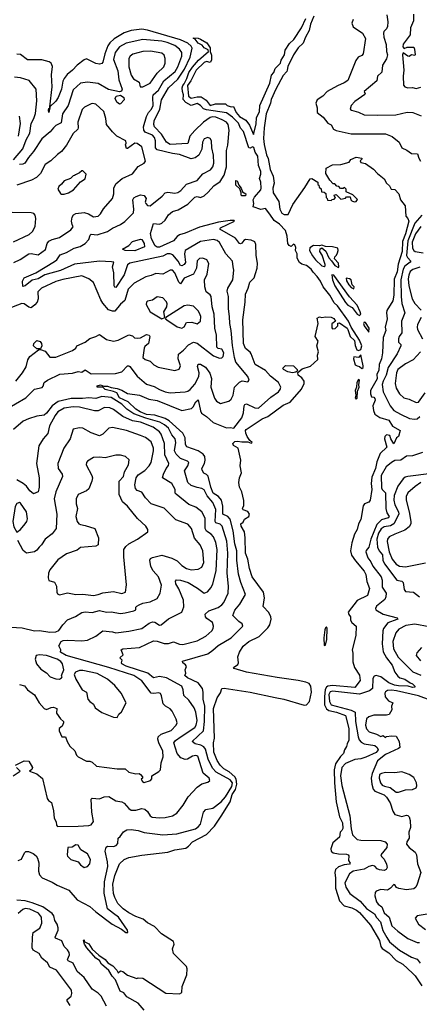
# Model space of a CAD drawing. Extents: x 1552033 to 1694788, y 811965 to 917215.
# Tile 122 of 256: x 1593978 to 1597373, y 845885 to 854244. Entities that reach past the tile are written whole.
import ezdxf

# ---------------------------------------------------------------- set-up
doc = ezdxf.new("R2010")
doc.units = 0

msp = doc.modelspace()

# ---------------------------------------------------------------- linework, layer by layer
at = {"layer": '0CON20XD'}
for points in [[(1597322.6, 854292.6), (1597323.3, 854235), (1597296.9, 854175), (1597296, 854115), (1597235, 854036.7), (1597233.8, 854015), (1597245, 854000), (1597269.3, 854010.7), (1597325, 854010), (1597332, 853995), (1597337.5, 853945), (1597335, 853940), (1597305, 853946.2), (1597285, 853932.5), (1597275, 853933.3), (1597235, 853962.5), (1597230, 853945), (1597241.4, 853815), (1597234.4, 853765), (1597237.6, 853687.6), (1597250.6, 853675), (1597275, 853665.9), (1597315, 853667.7), (1597345, 853660), (1597385, 853670)], [(1595034.9, 845834.9), (1594985, 845893.5), (1594888, 845948), (1594863, 845983), (1594832, 845995), (1594792.4, 846092.4), (1594763.1, 846123.1), (1594735, 846172.5), (1594674, 846224), (1594655.2, 846255.2), (1594625, 846275.5), (1594549.6, 846365), (1594529.4, 846395), (1594521.2, 846425), (1594525, 846432.5), (1594527, 846417), (1594565, 846397.8), (1594593.6, 846353.6), (1594650.7, 846300.7), (1594704.4, 846265), (1594725.6, 846235.6), (1594770, 846210), (1594803.9, 846173.9), (1594815, 846152.5), (1594835, 846170), (1594855, 846162.5), (1594893, 846133), (1594973, 846103), (1594985, 846110), (1595025, 846107.5), (1595218.6, 845978.6), (1595335.8, 845974.2), (1595353.9, 845986.1), (1595359.2, 846035), (1595397.5, 846135), (1595400.8, 846185), (1595396.3, 846206.3), (1595284.4, 846315), (1595276.2, 846355), (1595291.4, 846395), (1595285, 846416.9), (1595183.2, 846483.2), (1595123.3, 846545), (1595065, 846575.5), (1595027.1, 846607.1), (1594965, 846628.7), (1594905, 846660.3), (1594857.9, 846695), (1594811.8, 846741.8), (1594785, 846791.1), (1594774.3, 846825), (1594768.8, 846905), (1594785, 846977.1), (1594825, 847077.1), (1594865, 847113.3), (1594905, 847130.7), (1595015, 847151.9), (1595235, 847176), (1595295, 847195.2), (1595388.8, 847211.2), (1595412.9, 847227.1), (1595445.5, 847265), (1595565, 847326.5), (1595632.3, 847397.7), (1595688.7, 847481.3), (1595766.6, 847603.4), (1595781.6, 847665), (1595811.4, 847708.6), (1595822.8, 847755), (1595817.3, 847795), (1595806.6, 847816.6), (1595757.7, 847857.7), (1595712.5, 847885), (1595680.8, 847915), (1595655.9, 847955), (1595626.9, 848025), (1595622.9, 848105), (1595631.5, 848145), (1595622.9, 848395), (1595654.6, 848485.4), (1595685, 848528.8), (1595695.4, 848564.6), (1595715, 848569.3), (1595935, 848534.8), (1596148.2, 848488.2), (1596220.6, 848475), (1596395, 848425.2), (1596415, 848426.7), (1596440.8, 848455), (1596457.1, 848535), (1596452.3, 848585), (1596438.1, 848608.1), (1596409.8, 848619.8), (1596343.2, 848633.2), (1596165, 848658.2), (1595904, 848705), (1595801.2, 848735), (1595793.3, 848745), (1595831.2, 848768.8), (1595836, 848785), (1595832, 848835), (1595846, 848875), (1595877.5, 848925), (1595925.8, 848965), (1596011.5, 849008.5), (1596085, 849080), (1596102.7, 849107.3), (1596114.6, 849155), (1596112, 849175), (1596095, 849212), (1596045, 849262.5), (1596058.4, 849335), (1596047.7, 849385), (1595954, 849514), (1595930.4, 849585), (1595914.5, 849665), (1595894.7, 849715), (1595894.6, 849845), (1595886.2, 849896.2), (1595860, 849945), (1595856.2, 849963.8), (1595875, 849977.5), (1595887, 850003), (1595923.3, 850025), (1595928.8, 850045), (1595915, 850067.5), (1595875, 850082.5), (1595870, 850095), (1595881.7, 850118.3), (1595881.7, 850161.7), (1595866, 850235), (1595846, 850275), (1595840, 850315), (1595843.8, 850355), (1595863, 850397), (1595850, 850455), (1595857.5, 850505), (1595832.9, 850605), (1595795, 850629.4), (1595788.8, 850645), (1595805, 850662.9), (1595827.5, 850665), (1595865, 850658.9), (1595915, 850660.8), (1595945, 850647.5), (1595949.3, 850650.7), (1595952.5, 850655), (1595931.7, 850671.7), (1595910, 850705), (1595900, 850735), (1595897.5, 850755), (1595902.5, 850765), (1596038.8, 850855), (1596084.6, 850875.4), (1596215, 850972.5), (1596275, 850997.5), (1596372.1, 851107.9), (1596394.1, 851154.1), (1596393.1, 851175), (1596374, 851204), (1596343.3, 851225), (1596341.7, 851248.3), (1596378.7, 851281.3), (1596448, 851302), (1596511.7, 851358.3), (1596507.5, 851395), (1596516.7, 851425), (1596503.3, 851475), (1596512.5, 851515), (1596486.7, 851555), (1596512.5, 851665), (1596505, 851710), (1596525, 851722.5), (1596545, 851716.7), (1596575, 851722.5), (1596625, 851717.5), (1596646.4, 851706.4), (1596660, 851685), (1596628.3, 851661.7), (1596628.3, 851628.3), (1596635, 851620), (1596658.3, 851621.7), (1596680, 851645), (1596681.7, 851668.3), (1596695, 851670), (1596760, 851625), (1596766.7, 851613.3), (1596783.9, 851553.9), (1596821.7, 851521.7), (1596827.3, 851477.3), (1596842.3, 851442.3), (1596855, 851436.2), (1596875, 851444.2), (1596883.1, 851475), (1596865, 851522.9), (1596792.7, 851632.7), (1596770.3, 851685), (1596676.3, 851815), (1596649.5, 851839.5), (1596611.7, 851905), (1596556.2, 851976.2), (1596532.1, 852025), (1596505, 852064.1), (1596469.8, 852099.8), (1596455, 852127.1), (1596415, 852158.6), (1596375, 852167.5), (1596353.9, 852183.9), (1596335, 852220), (1596333.8, 852255), (1596320.8, 852285), (1596325, 852310), (1596315, 852333.8), (1596305, 852337.5), (1596285, 852317.5), (1596268.3, 852328.3), (1596256.2, 852345), (1596251.4, 852405), (1596234.7, 852455), (1596185, 852508.1), (1596139.6, 852539.6), (1596102.4, 852592.4), (1596065, 852641.4), (1596025, 852633.8), (1595960, 852655), (1595967.5, 852685), (1595960, 852715), (1595971.7, 852738.3), (1596025, 852800), (1596029.7, 852815), (1596026.8, 852865), (1596014.5, 852895), (1596027.1, 852932.9), (1596027.6, 852955), (1596007.9, 853005), (1595999.8, 853085), (1595979.2, 853119.2), (1595968, 853158), (1595955, 853163.9), (1595935, 853154.4), (1595925, 853156.7), (1595878.5, 853295), (1595853.8, 853323.8), (1595836.4, 853365), (1595785.9, 853415.9), (1595735, 853452.7), (1595565, 853478.7), (1595538.4, 853488.4), (1595515, 853515.6), (1595485, 853532.1), (1595435, 853515.9), (1595390.2, 853540.2), (1595366.8, 853566.8), (1595369.4, 853605), (1595360.3, 853635), (1595359.5, 853665), (1595363.9, 853685), (1595375, 853700), (1595398.5, 853745), (1595414.8, 853795), (1595445, 853842.3), (1595498.1, 853901.9), (1595581.4, 853975), (1595578.8, 853988.8), (1595545.6, 854005), (1595528.4, 854028.4), (1595495, 854045.3), (1595468.3, 854078.3), (1595454.4, 854085), (1595455, 854090), (1595495, 854087.3), (1595515, 854080), (1595567, 854047), (1595596.2, 854005), (1595595.5, 853975), (1595606.6, 853943.4), (1595608.7, 853901.3), (1595595, 853880.6), (1595565, 853888.4), (1595545, 853881.8), (1595478.2, 853815), (1595432.9, 853725), (1595403.5, 853685), (1595413.3, 853595), (1595435, 853578.5), (1595485, 853590.7), (1595519.1, 853589.1), (1595562.1, 853562.1), (1595596.7, 853515), (1595641.5, 853528.5), (1595725, 853530), (1595740.6, 853515), (1595774.3, 853505.7), (1595795, 853506.7), (1595816.8, 853455), (1595845, 853421.3), (1595899.9, 853389.9), (1595928.8, 853348.8), (1595965, 853270), (1595988, 853358), (1595989.5, 853415), (1596015, 853461.4), (1596018.5, 853515), (1596101.5, 853705), (1596118, 853772), (1596135.9, 853795), (1596148.7, 853831.3), (1596194.2, 853875), (1596199.4, 853900.6), (1596228, 853945), (1596233.6, 853986.4), (1596269.1, 854040.9), (1596306.5, 854075), (1596370.7, 854175), (1596407.3, 854255)], [(1596477.6, 854275), (1596446.9, 854205), (1596438.2, 854151.8), (1596405.1, 854095), (1596385, 854045.9), (1596343.5, 854006.5), (1596304.7, 853945.3), (1596254.5, 853845.5), (1596250.7, 853815), (1596246.9, 853803.1), (1596215, 853770), (1596154.2, 853655), (1596114.1, 853565.9), (1596108.1, 853535), (1596072.2, 853445), (1596053.4, 853325), (1596050, 853235), (1596055.4, 853185), (1596075, 853095.7), (1596089.8, 853065), (1596105, 852971.9), (1596130.6, 852915), (1596138.8, 852855), (1596128.1, 852815), (1596129.7, 852775), (1596180.4, 852700.4), (1596187.1, 852635), (1596205, 852602.4), (1596225, 852591.2), (1596259.5, 852590.5), (1596298, 852675), (1596399.9, 852820.1), (1596445, 852893.8), (1596460, 852895), (1596510, 852865), (1596510, 852845), (1596518.3, 852838.3), (1596521.7, 852821.7), (1596538.3, 852808.3), (1596541.7, 852781.7), (1596565, 852780), (1596578.3, 852768.3), (1596580, 852735), (1596590, 852725), (1596591.7, 852711.7), (1596625, 852710), (1596631.7, 852718.3), (1596648.3, 852721.7), (1596660, 852735), (1596651.7, 852741.7), (1596650, 852755), (1596665, 852760), (1596705, 852720), (1596745, 852730), (1596755, 852740), (1596785, 852740), (1596790, 852715), (1596800, 852705), (1596818.3, 852698.3), (1596835, 852700), (1596848.3, 852718.3), (1596808.3, 852758.3), (1596751.7, 852781.7), (1596750, 852805), (1596738.3, 852818.3), (1596725, 852810), (1596701.7, 852811.7), (1596688.3, 852828.3), (1596671.7, 852831.7), (1596655, 852850), (1596641.7, 852851.7), (1596611.7, 852881.7), (1596578.3, 852938.3), (1596581.2, 852985), (1596635, 853012.9), (1596705, 853015.8), (1596776, 853034), (1596791.7, 853058.3), (1596835, 853076), (1596885, 853067.5), (1596888.3, 853061.7), (1596870, 853045), (1596875, 853032.5), (1596915, 853022), (1596983.8, 852975), (1597018.3, 852938.3), (1597075, 852892.5), (1597093.3, 852855), (1597118.8, 852835), (1597133.3, 852805), (1597165, 852802.5), (1597198.8, 852765), (1597212.5, 852715), (1597251.2, 852665), (1597258, 852575), (1597275.6, 852555), (1597282.9, 852535), (1597255.5, 852425), (1597228.8, 852361.2), (1597226.1, 852275), (1597191.9, 852168.1), (1597185, 852104), (1597158.8, 852041.2), (1597155.3, 851905), (1597146.7, 851856.7), (1597098, 851775), (1597093.8, 851755), (1597100, 851705), (1597082, 851635), (1597088.5, 851605), (1597065.4, 851545), (1597060.8, 851415), (1597050.8, 851365), (1597031.9, 851318.1), (1597027.7, 851265), (1597012.9, 851235), (1597014.6, 851195), (1596957.2, 851095), (1596957, 851067), (1596965, 851042.5), (1596985, 851039.2), (1596995, 851028), (1596996.5, 851013.5), (1596977.8, 850965), (1596983.1, 850925), (1596995.9, 850895.9), (1597036.3, 850866.3), (1597114.1, 850845), (1597145, 850791.8), (1597210.8, 850755), (1597195.6, 850705), (1597177.3, 850692.7), (1597155, 850643.8), (1597130.5, 850685), (1597120.8, 850715), (1597095, 850718.9), (1597078.2, 850705), (1597077.5, 850685), (1597096.7, 850615), (1597040.1, 850559.9), (1597010.8, 850489.2), (1597000.9, 850435), (1596969.1, 850360.9), (1596964.7, 850305), (1596970, 850255), (1596955, 850164.2), (1596945, 850146.7), (1596907.6, 850132.4), (1596894.6, 850115.4), (1596875, 850000), (1596856.9, 849963.1), (1596845, 849916.5), (1596822.7, 849877.3), (1596798.1, 849801.9), (1596787.3, 849735), (1596797.8, 849697.8), (1596829.1, 849649.1), (1596905, 849562.9), (1596917.8, 849535), (1596925.5, 849475.5), (1596949.2, 849415), (1596932, 849355), (1596845, 849314.2), (1596769.4, 849215), (1596772.9, 849192.9), (1596786.7, 849175), (1596787.5, 849145), (1596800, 849125), (1596836.7, 849095), (1596834.3, 849015.7), (1596802.5, 848895), (1596808.8, 848865), (1596807.6, 848792.4), (1596820.9, 848745), (1596865, 848678), (1596870, 848635), (1596825, 848574.7), (1596635, 848590.3), (1596595, 848585.2), (1596582.9, 848577.1), (1596572, 848558), (1596565.8, 848495), (1596566.3, 848426.3), (1596582.8, 848392.8), (1596605, 848379.8), (1596670, 848365), (1596745.7, 848335.7), (1596775.2, 848225), (1596775, 848127.5), (1596758.5, 848095), (1596755, 848073.8), (1596736.7, 848045), (1596728.9, 848015), (1596702.2, 847987.8), (1596660.3, 847925), (1596649.1, 847875), (1596650.9, 847765), (1596666.3, 847605), (1596694, 847475), (1596720.6, 847425), (1596721.9, 847378.1), (1596715, 847360), (1596700.6, 847345), (1596695.4, 847305), (1596638, 847255), (1596620.7, 847205), (1596624.1, 847184.1), (1596641.6, 847171.6), (1596685, 847161.5), (1596755, 847159.2), (1596767.5, 847155), (1596773.8, 847145), (1596771.2, 847105), (1596785, 847082.5), (1596780, 847075), (1596735, 847068.5), (1596685, 847051.1), (1596661.9, 847028.1), (1596653.5, 847005), (1596661.7, 846955), (1596661.6, 846871.6), (1596693.9, 846763.9), (1596735, 846721.6), (1596800, 846705), (1596838.5, 846685), (1596865, 846662.9), (1596957.2, 846557.2), (1597033.1, 846425), (1597046.4, 846376.4), (1597058.1, 846358.1), (1597115, 846320.5), (1597175.5, 846255.5), (1597232.2, 846225), (1597315, 846149.2), (1597338.6, 846125), (1597395, 846040.8)], [(1596811.4, 854245), (1596800.6, 854215), (1596810, 854185), (1596889.3, 854129.3), (1596914.6, 854085), (1596895, 853953.3), (1596885, 853941.2), (1596854.1, 853925.9), (1596833, 853897), (1596765, 853727.8), (1596735, 853707.3), (1596676.7, 853683.3), (1596590, 853635), (1596553.9, 853596.1), (1596505, 853562.5), (1596493.1, 853535), (1596503.8, 853495), (1596505, 853456.7), (1596555.4, 853415.4), (1596595.7, 853365.7), (1596625, 853352.5), (1596644.4, 853315), (1596665, 853303.8), (1596795, 853273.9), (1597085, 853274.4), (1597142.8, 853252.8), (1597202, 853205), (1597224.2, 853155), (1597267.4, 853137.4), (1597305, 853108.8), (1597356.2, 853105), (1597368.3, 853068.3), (1597383.8, 853043.8)], [(1597097.3, 854285), (1597106.2, 854225), (1597102.8, 854187.2), (1597093.5, 854166.5), (1597072, 854145), (1597069.7, 854130.3), (1597071.2, 854095), (1597091.3, 854035), (1597093.1, 853975), (1597100.9, 853945), (1597095, 853912.5), (1597060.5, 853859.5), (1597055, 853798.8), (1597016, 853765), (1597012.5, 853725), (1596903.8, 853635), (1596913.8, 853615), (1596910.5, 853609.5), (1596825, 853550.4), (1596793.3, 853515), (1596785.6, 853485.6), (1596797.1, 853475), (1596855, 853460.4), (1596905, 853437.2), (1597015, 853432.7), (1597172.1, 853437.9), (1597270.2, 853460.2), (1597316.7, 853455), (1597388.7, 853428.7)], [(1595765, 850002.8), (1595745, 850026), (1595704.8, 850044.8), (1595704.3, 850115), (1595692.4, 850165), (1595667.3, 850197.3), (1595621.2, 850225), (1595601.6, 850275), (1595577.8, 850367.8), (1595565, 850382.3), (1595540.8, 850395), (1595528.3, 850418.3), (1595524.4, 850435), (1595546.8, 850475), (1595553.7, 850505), (1595549.7, 850535), (1595536.1, 850555), (1595494.4, 850585), (1595397.8, 850617.8), (1595387.4, 850637.4), (1595383, 850695), (1595365, 850734.2), (1595248.5, 850838.5), (1595215, 850857.6), (1595125, 850886.7), (1595055, 850892.3), (1595000.4, 850915), (1594965, 850936.1), (1594899.5, 850999.5), (1594827.1, 851035), (1594802.7, 851075), (1594775, 851088.3), (1594705, 851104.7), (1594683, 851123), (1594637.5, 851125), (1594636.2, 851135), (1594665, 851144), (1594691.7, 851131.7), (1594725, 851132.9), (1594755, 851120.9), (1594805, 851113.4), (1594845, 851099.6), (1594895, 851069.1), (1594995, 851055.3), (1595075, 851023.1), (1595145, 851010.4), (1595355, 850926.9), (1595437.2, 850942.8), (1595452, 850958), (1595475, 851000.6), (1595495, 851015.7), (1595513.7, 850923.7), (1595523.4, 850903.4), (1595565.2, 850875.2), (1595620.9, 850825), (1595735, 850779.7), (1595765, 850783.1), (1595796.9, 850775), (1595866.2, 850863.8), (1595879.3, 850905), (1595883.9, 850966.1), (1595891.6, 850978.4), (1595905, 850981.8), (1595975, 850948.6), (1596006.9, 850945), (1596111, 851039), (1596177.5, 851085), (1596191.5, 851105), (1596195.5, 851125), (1596177.1, 851165), (1596108.3, 851218.3), (1596065.9, 851265), (1595977, 851317), (1595945, 851407.3), (1595935, 851422.1), (1595895, 851452.5), (1595878.1, 851495), (1595872.6, 851695), (1595892.1, 851845), (1595895.2, 851915), (1595918.6, 851965), (1595933.5, 852016.5), (1595968.3, 852051.7), (1595981.9, 852088.1), (1595995, 852133.3), (1595999.2, 852175), (1595986.1, 852243.9), (1595982.5, 852335), (1595975, 852358), (1595942.9, 852372.9), (1595895, 852377.5), (1595880.8, 852369.2), (1595865, 852345.8), (1595855, 852340.8), (1595845, 852344.3), (1595810.6, 852390.6), (1595678.1, 852465), (1595683.6, 852476.4), (1595802.5, 852535), (1595798.8, 852538.8), (1595765, 852540), (1595668, 852525), (1595505, 852483.7), (1595385, 852430.7), (1595335, 852417.8), (1595315, 852403.3), (1595285, 852366.3), (1595165, 852311.6), (1595145, 852311.9), (1595129.2, 852325), (1595096.7, 852385), (1595088.9, 852428.9), (1595114.2, 852515), (1595165, 852509.6), (1595185, 852516.1), (1595215, 852541.3), (1595243.3, 852586.7), (1595275, 852616.5), (1595325, 852628.8), (1595405, 852677.7), (1595465, 852737.7), (1595485, 852742.5), (1595515, 852736), (1595545, 852750), (1595580.3, 852779.7), (1595626.8, 852833.2), (1595680.3, 852869.7), (1595716.2, 852923.8), (1595735.2, 852995), (1595733.7, 853135), (1595745, 853180), (1595758.7, 853305), (1595750, 853355), (1595733.8, 853375), (1595698.8, 853395), (1595645, 853415.4), (1595615, 853418.6), (1595595, 853413.3), (1595540.6, 853375), (1595466.5, 853303.5), (1595422.5, 853255), (1595405, 853192.9), (1595255, 853184.1), (1595225.3, 853205), (1595181.3, 853271.3), (1595123.3, 853335), (1595116.7, 853355), (1595120.2, 853385), (1595167.4, 853485), (1595183, 853565), (1595243, 853665), (1595320, 853740), (1595378.9, 853825), (1595427.1, 853925), (1595443, 854003), (1595435, 854019), (1595405, 854044.5), (1595345, 854072.6), (1595063.6, 854156.4), (1595015, 854164.3), (1594925, 854151.9), (1594865, 854132.5), (1594779.4, 854080.6), (1594743.1, 854046.9), (1594727, 854023), (1594700.3, 853955), (1594685, 853883.3), (1594675, 853871.1), (1594655, 853867.8), (1594625, 853873.3), (1594545, 853910.6), (1594525, 853904.3), (1594465, 853857.5), (1594425.6, 853814.4), (1594380.5, 853779.5), (1594355, 853744.4), (1594345, 853721.2), (1594333.3, 853655), (1594305.2, 853584.8), (1594285, 853553.6), (1594234.9, 853504.3), (1594234, 853496.2), (1594225, 853456.7), (1594221.9, 853475), (1594225, 853490), (1594234, 853496.2), (1594234.9, 853504.3), (1594253.6, 853675), (1594248.4, 853775), (1594256.1, 853846.1), (1594245.9, 853875.9), (1594227.3, 853887.3), (1594165, 853904.8), (1594045, 853902.9), (1593985, 853948.4), (1593955, 853951.9)], [(1593855, 850931.2), (1594029.4, 851035), (1594104.1, 851105.9), (1594168.8, 851121.2), (1594177.8, 851132.2), (1594187.3, 851165), (1594215.3, 851184.7), (1594320, 851235), (1594426.2, 851243.8), (1594475, 851257.1), (1594505, 851250.8), (1594535, 851272), (1594585, 851238.6), (1594790.9, 851239.1), (1594845, 851253.5), (1594894.2, 851305), (1594905, 851305.6), (1594915, 851300.6), (1594975, 851218.9), (1595055, 851150), (1595120.9, 851130.9), (1595165, 851104), (1595215, 851084.7), (1595257.2, 851077.2), (1595385, 851084.5), (1595405, 851090), (1595425, 851104.5), (1595465, 851150.8), (1595500.2, 851215), (1595502.2, 851245), (1595488.9, 851301.1), (1595495, 851320), (1595515, 851319.5), (1595555.2, 851295.2), (1595593.3, 851243.3), (1595606.5, 851196.5), (1595602.2, 851125), (1595631.7, 851031.7), (1595650, 851005), (1595685, 850985.8), (1595755, 851006), (1595775, 851021.2), (1595791.1, 851055), (1595803.3, 851125), (1595845, 851167.3), (1595867.4, 851177.4), (1595915, 851168.8), (1595928, 851185), (1595915.8, 851215), (1595815, 851336.9), (1595801.7, 851375), (1595785, 851478), (1595775.4, 851605), (1595762.8, 851665), (1595761.6, 851725), (1595750.4, 851790.4), (1595750.8, 851895), (1595741.2, 851938.8), (1595745.5, 851965), (1595788.5, 852035), (1595796.9, 852116.9), (1595791.8, 852145), (1595784.4, 852195), (1595728.5, 852255), (1595675, 852353.5), (1595655, 852368.5), (1595625, 852379.1), (1595515, 852361.8), (1595385, 852285.5), (1595378.4, 852255), (1595387.4, 852182.6), (1595376.2, 852165), (1595355, 852154.7), (1595345, 852158.5), (1595323.5, 852195), (1595278, 852248), (1595255, 852257.7), (1595230.5, 852255), (1595195, 852237), (1594912.9, 852177.1), (1594895, 852161.9), (1594865, 852078.8), (1594795, 851970), (1594785, 851972), (1594780, 851985), (1594778, 852095), (1594766.1, 852146.1), (1594776.7, 852185), (1594758.7, 852188.7), (1594655, 852193.5), (1594445, 852167.5), (1594325.6, 852114.4), (1594192.3, 852077.7), (1594135, 852044.1), (1594085, 852033.7), (1594025, 851984), (1594005, 851979.2), (1594002.9, 852022.9), (1594015, 852052.2), (1594115, 852096.2), (1594275, 852190.3), (1594294, 852206), (1594322.6, 852247.4), (1594375, 852266.4), (1594442, 852305), (1594490.4, 852319.6), (1594533.1, 852345), (1594565, 852379.4), (1594576.4, 852415), (1594585.5, 852424.5), (1594635, 852418.2), (1594724.7, 852445.3), (1594766.7, 852475), (1594835, 852504.4), (1594869.8, 852530.2), (1594945, 852603.8), (1594948.5, 852635), (1594940, 852715), (1594947.3, 852732.7), (1594966, 852744), (1595005, 852757.1), (1595035, 852751.4), (1595052, 852725), (1595043.8, 852695), (1595048.8, 852685), (1595065, 852668), (1595085, 852662.5), (1595188.9, 852745), (1595215, 852775.6), (1595235, 852780.4), (1595295, 852771.4), (1595321.7, 852778.3), (1595346.3, 852793.7), (1595395, 852848.4), (1595485, 852878.5), (1595535, 852935.5), (1595599.3, 852970.7), (1595617.3, 852995), (1595626.2, 853025), (1595625.4, 853095), (1595610.4, 853155), (1595607.3, 853215), (1595595, 853234.2), (1595575, 853242.9), (1595545, 853232.5), (1595530.9, 853205), (1595524.1, 853145), (1595500.8, 853095), (1595469.9, 853070.1), (1595433.8, 853063.8), (1595335, 853100.9), (1595275, 853107.6), (1595145, 853138.2), (1595131.9, 853155), (1595133, 853215), (1595123.4, 853245), (1595105, 853265.2), (1595045, 853289.5), (1595032.5, 853305), (1595031, 853335), (1595056.3, 853423.7), (1595071.9, 853455), (1595099, 853485), (1595112.1, 853515), (1595107.7, 853585), (1595111.6, 853605), (1595158.1, 853645), (1595201.9, 853725), (1595298.3, 853805), (1595320.4, 853845), (1595355.3, 853935), (1595353.9, 853965), (1595336.2, 853995), (1595295.5, 854025), (1595231.1, 854051.1), (1595185, 854061.7), (1595025, 854075.7), (1594883.8, 854046.2), (1594826.2, 854015), (1594788.6, 853965), (1594775.7, 853905), (1594810.8, 853810.8), (1594821.2, 853735), (1594848.2, 853655), (1594842.2, 853637.8), (1594825, 853632.5), (1594732.3, 853652.3), (1594645, 853702.3), (1594555, 853713.1), (1594495, 853704.6), (1594431.4, 853648.6), (1594389.1, 853515), (1594341.3, 853445), (1594330.8, 853369.2), (1594285, 853345.5), (1594265, 853325.6), (1594237.7, 853292.3), (1594165, 853233.8), (1594096.6, 853125), (1594053.8, 853075), (1594023.1, 853026.9), (1594005, 853017.6), (1593975, 853013.6)], [(1595025, 853674.4), (1595085, 853705.5), (1595145, 853789.2), (1595203.8, 853845), (1595213.9, 853875), (1595214.6, 853915), (1595204, 853944), (1595185, 853959.6), (1595087.8, 853977.8), (1595025, 853974.7), (1594939.2, 853950.8), (1594917.8, 853935), (1594905.5, 853915), (1594904.8, 853844.8), (1594925, 853773.3), (1594945, 853742.7), (1594992.7, 853715), (1595002.5, 853675), (1595025, 853674.4)], [(1593926.7, 853055), (1594005, 853149.1), (1594034.2, 853225), (1594065, 853281.5), (1594075.8, 853364.2), (1594099.2, 853405), (1594111.3, 853448.7), (1594124.7, 853555), (1594118.5, 853655), (1594058.9, 853728.9), (1593985, 853751.1), (1593935, 853757.3)], [(1594825, 853527.5), (1594804.5, 853545), (1594790, 853575), (1594796.2, 853595), (1594834.3, 853604.3), (1594862, 853585), (1594864.3, 853565), (1594835, 853530), (1594825, 853527.5)], [(1593927, 852183), (1593981.8, 852208.2), (1594055, 852257.4), (1594075, 852260), (1594135, 852247.1), (1594196.3, 852293.7), (1594210.7, 852345), (1594226.6, 852363.4), (1594252.6, 852377.4), (1594315, 852395.7), (1594411.3, 852458.7), (1594431.4, 852485), (1594424.3, 852505.7), (1594418.4, 852535), (1594423.7, 852566.3), (1594435, 852587.8), (1594455, 852599.6), (1594525, 852607.3), (1594562.9, 852595), (1594605, 852571.1), (1594645, 852575.7), (1594665.6, 852595), (1594691.3, 852638.7), (1594767.5, 852725), (1594778.8, 852765), (1594777.5, 852815), (1594795, 852851.2), (1594848.8, 852895), (1594935.5, 852934.5), (1594985, 852998), (1595036.7, 853025), (1595045.9, 853044.1), (1595014.5, 853164.5), (1594975, 853192.5), (1594955, 853196.2), (1594895, 853152), (1594885, 853152), (1594877.5, 853182.5), (1594883, 853197), (1594880, 853215), (1594802.5, 853255), (1594765, 853291.9), (1594716.7, 853355), (1594710, 853405), (1594691.9, 853465), (1594625, 853525.8)], [(1594625, 853525.8), (1594596.7, 853533.3), (1594585, 853530), (1594529.5, 853500.5), (1594508.3, 853481.7), (1594472.9, 853375), (1594475.5, 853325), (1594470.6, 853315), (1594432.4, 853277.6), (1594375, 853180), (1594334, 853125), (1594299.5, 853100.5), (1594243.8, 853045), (1594195.8, 853014.2), (1594155, 852938.8), (1594121.2, 852905), (1594079.1, 852880.9), (1593955, 852840.7)], [(1593967.6, 853255), (1593984, 853364), (1593977.3, 853425)], [(1594333.6, 852763.6), (1594355, 852763.8), (1594392.5, 852775), (1594435, 852798.8), (1594493.6, 852866.4), (1594535, 852892.5), (1594541.7, 852931.7), (1594515, 852960), (1594505, 852960), (1594487, 852943), (1594451.7, 852928.3), (1594445, 852920), (1594431.7, 852918.3), (1594410, 852895), (1594355, 852877.5), (1594333, 852847), (1594310.7, 852829.3), (1594302.5, 852805), (1594325, 852770), (1594333.6, 852763.6)], [(1595895, 852750), (1595865, 852750), (1595860, 852755), (1595860, 852775), (1595848.3, 852808.3), (1595815, 852840), (1595815, 852880), (1595825, 852877.5), (1595838.3, 852838.3), (1595860, 852815), (1595871.7, 852781.7), (1595900, 852765), (1595895, 852750)], [(1593925, 852357.5), (1594058.3, 852421.7), (1594088, 852445), (1594110.7, 852489.3), (1594115.4, 852555.4), (1594108.6, 852585), (1594097.4, 852597.4), (1594075, 852603.3), (1593915, 852606.6)], [(1597393.8, 852585), (1597334, 852516), (1597273.9, 852366.1), (1597263.2, 852243.2), (1597271.1, 852225), (1597299.3, 852195), (1597295.3, 852185), (1597248.5, 852151.5), (1597234.9, 852125), (1597215.7, 852035), (1597219, 851895), (1597224.2, 851835), (1597250, 851755), (1597222.5, 851685), (1597223.6, 851586.4), (1597201.2, 851555), (1597196, 851535), (1597196.7, 851506.7), (1597216.1, 851486.1), (1597216.7, 851475), (1597185, 851407.1), (1597108.7, 851291.3), (1597091.9, 851225), (1597065, 851175.5), (1597058.1, 851148.1), (1597066.5, 851085), (1597124.5, 850965), (1597155, 850926.9), (1597214.1, 850894.1), (1597289.5, 850859.5), (1597332.2, 850852.2), (1597355, 850856.1), (1597377.2, 850875)], [(1597385, 852488.3), (1597339.3, 852425), (1597311, 852355), (1597313.6, 852303.6), (1597324.7, 852285), (1597337.2, 852277.2), (1597405.5, 852265)], [(1594955, 852282.4), (1594874.7, 852284.7), (1594852.5, 852295), (1594904, 852326), (1594935, 852360.6), (1595005, 852380.5), (1595015, 852377.3), (1595035, 852344.3), (1595039.4, 852315), (1594955, 852282.4)], [(1596685, 852140), (1596690, 852145), (1596686, 852176), (1596653.3, 852215), (1596655, 852230), (1596670, 852245), (1596676.4, 852263.6), (1596682.5, 852285), (1596680, 852305), (1596635, 852316), (1596575, 852318.6), (1596545, 852329.2), (1596525, 852323.3), (1596475, 852326.9), (1596441.4, 852308.6), (1596439.4, 852285), (1596465, 852240.7), (1596491.6, 852205), (1596545, 852154.8), (1596565, 852148.5), (1596573.1, 852155), (1596574, 852165), (1596546.1, 852246.1), (1596528.1, 852275), (1596531.7, 852298.3), (1596545, 852306.7), (1596578.9, 852278.9), (1596603, 852223), (1596627.8, 852197.8), (1596655, 852156), (1596685, 852140)], [(1593945.2, 851174.8), (1594000.5, 851245), (1594031.7, 851298.3), (1594046.5, 851355), (1594064, 851386), (1594138.3, 851441.7), (1594155, 851443.3), (1594195, 851429.2), (1594235, 851379.4), (1594285, 851377.8), (1594426, 851435), (1594453.8, 851455), (1594464.5, 851475.5), (1594532.8, 851507.2), (1594575, 851538.1), (1594625, 851554.4), (1594655, 851571.2), (1594715, 851528), (1594776, 851516), (1594815, 851522.7), (1594905, 851570), (1594935, 851560), (1594953.1, 851543.1), (1594975, 851540.5), (1595005, 851544.5), (1595055, 851571.1), (1595079.2, 851565), (1595083.1, 851555), (1595071.2, 851495), (1595041.3, 851468.7), (1595034.3, 851455), (1595024.4, 851375), (1595045, 851358.6), (1595085, 851345.8), (1595117.1, 851315), (1595155, 851293.5), (1595295, 851265.7), (1595333, 851277), (1595344.2, 851305), (1595324.7, 851364.7), (1595327.1, 851405), (1595370.6, 851439.4), (1595412.5, 851485), (1595455, 851505.4), (1595485, 851497.9), (1595625, 851390.8), (1595675, 851371.4), (1595695, 851372), (1595707.5, 851385), (1595712, 851415), (1595696.4, 851446.4), (1595663, 851453), (1595653.6, 851463.6), (1595649.2, 851565), (1595636.1, 851626.1), (1595628.9, 851745), (1595613, 851807), (1595603.4, 851893.4), (1595595, 851907.5), (1595561.9, 851935), (1595550.6, 851975), (1595548.2, 852035), (1595570.5, 852085), (1595583.5, 852175), (1595566.4, 852206.4), (1595535, 852220.9), (1595505, 852215.6), (1595485, 852195.8), (1595478.9, 852135), (1595455.4, 852085), (1595375, 852050), (1595345, 852002.9), (1595329.1, 852015), (1595295, 852093.9), (1595275, 852116.4), (1595255, 852117.1), (1595195, 852084.8), (1595135, 852090), (1595095, 852071.5), (1595049.5, 852060.5), (1594951.7, 852008.3), (1594898.9, 851955), (1594871, 851859), (1594835, 851827.7), (1594785, 851770), (1594765, 851768.5), (1594732.1, 851782.1), (1594685, 851838.6), (1594667.9, 851865), (1594605, 852012.9), (1594564.2, 852044.2), (1594505, 852069.2), (1594345, 852039.8), (1594285, 852020.4), (1594163.2, 851965), (1594131.3, 851935), (1594134.6, 851875), (1594125.3, 851844.7), (1594107.9, 851822.1), (1594075, 851797.5), (1594055, 851803.1), (1594015, 851831.1), (1593995, 851833.8), (1593872.3, 851787.7)], [(1597376.4, 852143.6), (1597317.3, 852122.7), (1597295.3, 852105), (1597282.1, 852075), (1597278.1, 852045), (1597282.3, 851985), (1597313.2, 851875), (1597335.5, 851835.5), (1597387.8, 851777.8)], [(1596865, 851732.1), (1596874.5, 851745), (1596870.4, 851765), (1596845, 851821.2), (1596780.3, 851890.3), (1596646.7, 852075), (1596630.6, 852079.4), (1596634.7, 852035.3), (1596655, 851984.7), (1596745, 851842), (1596765, 851821.7), (1596801.5, 851801.5), (1596845, 851744.7), (1596865, 851732.1)], [(1596815, 851960), (1596820, 851975), (1596803, 851993), (1596792.5, 852035), (1596780, 852045), (1596750, 852050), (1596755, 852027.5), (1596775, 851993.8), (1596795, 851970), (1596815, 851960)], [(1595185, 851703.3), (1595210, 851715), (1595202, 851765), (1595228.1, 851805), (1595232.1, 851832.1), (1595225, 851848.8), (1595195, 851883.3), (1595145, 851891.9), (1595106, 851864), (1595065, 851853.5), (1595054.5, 851845), (1595051.1, 851825), (1595087.5, 851765), (1595185, 851703.3)], [(1595355, 851624.3), (1595374.4, 851635.6), (1595395.6, 851674.4), (1595440, 851675), (1595485, 851662.9), (1595514, 851685), (1595516.6, 851723.4), (1595505, 851752), (1595495, 851772), (1595455, 851812.5), (1595405, 851820.8), (1595375, 851815.7), (1595220, 851715), (1595217.5, 851705), (1595227.5, 851695), (1595315, 851637.5), (1595355, 851624.3)], [(1597388.8, 851715), (1597356.2, 851655), (1597353.2, 851635), (1597357.1, 851615), (1597398.2, 851535)], [(1596945, 851591.9), (1596945.2, 851625.2), (1596915, 851672.2), (1596905, 851675.4), (1596897.7, 851665), (1596903.1, 851645), (1596945, 851591.9)], [(1594155, 851450), (1594125, 851450), (1594094.3, 851475), (1594099.4, 851495), (1594125, 851521.1), (1594153, 851513), (1594163.8, 851495), (1594166.1, 851473.9), (1594155, 851450)], [(1596885, 851282), (1596895, 851290), (1596895.4, 851305), (1596875, 851397.5), (1596855, 851377.5), (1596817, 851383), (1596814, 851365), (1596828.8, 851315), (1596844.1, 851304.1), (1596865, 851300), (1596885, 851282)], [(1597383.2, 851425), (1597320.9, 851355), (1597255, 851323.6), (1597189.2, 851275), (1597177.5, 851245), (1597168.6, 851155), (1597177.2, 851115), (1597205, 851067.3), (1597240.6, 851035), (1597287.5, 851022.5), (1597345, 850994.3), (1597365, 850996.7), (1597420.8, 851075)], [(1596295, 851247.3), (1596255, 851254.6), (1596220, 851275), (1596214, 851285), (1596235, 851308.1), (1596305, 851306.6), (1596336.2, 851275), (1596336.4, 851263.6), (1596325, 851251.2), (1596295, 851247.3)], [(1596835, 851022.5), (1596845, 851030), (1596848.7, 851091.3), (1596860.8, 851125), (1596857.5, 851145), (1596863.6, 851183.6), (1596855, 851190), (1596842.5, 851165), (1596838.8, 851125), (1596828.8, 851095), (1596833.9, 851056.1), (1596827.5, 851035), (1596835, 851022.5)], [(1595241.5, 848948.5), (1595285, 848961.5), (1595335, 848942.1), (1595365, 848938.5), (1595485, 848971.8), (1595559.5, 849010.5), (1595611.4, 849055), (1595622.2, 849075), (1595623.5, 849095), (1595616.7, 849125), (1595568.8, 849158.8), (1595557.1, 849175), (1595554.3, 849195.7), (1595585, 849224.7), (1595665, 849253.8), (1595693.8, 849275), (1595710.8, 849295), (1595748.7, 849375), (1595751.6, 849435), (1595741.7, 849545), (1595745.6, 849715), (1595737.9, 849817.9), (1595696.9, 849945), (1595680.5, 849960.5), (1595645, 849973.8), (1595637.3, 849985), (1595644, 850085), (1595619.3, 850145), (1595571.4, 850201.4), (1595545, 850253.9), (1595525, 850264.7), (1595485, 850271.5), (1595435, 850289.6), (1595405, 850314.5), (1595377.3, 850415), (1595406.4, 850455), (1595414.2, 850485), (1595403.8, 850495), (1595345, 850517.5), (1595306.8, 850555), (1595294.3, 850585), (1595304.8, 850655), (1595299.5, 850685), (1595270, 850720), (1595240.9, 850775), (1595209, 850805), (1595168.3, 850828.3), (1595050.7, 850860.7), (1594948.8, 850898.8), (1594888.3, 850938.3), (1594845, 850979.3), (1594755, 851037.6), (1594675, 851045.5), (1594625, 851027.5), (1594565, 851033), (1594511.3, 851028.7), (1594415, 851027.8), (1594305, 851003.2), (1594254.8, 850965), (1594206.3, 850903.7), (1594185, 850886.2), (1594125, 850876.8), (1594052.5, 850855), (1594008, 850835), (1593925, 850764.2)], [(1593975, 848600.6), (1594018, 848588), (1594045, 848554.2), (1594105, 848513.1), (1594142.7, 848445), (1594187.1, 848395), (1594205, 848387.3), (1594244.3, 848405.7), (1594265, 848408.6), (1594294.4, 848395), (1594291.8, 848355), (1594325, 848307.1), (1594348.8, 848285), (1594350, 848275), (1594338.8, 848245), (1594314.4, 848225), (1594312.7, 848205), (1594335, 848156.2), (1594366.7, 848156.7), (1594380, 848115), (1594405, 848076.7), (1594445.8, 848035.8), (1594460.3, 848000.3), (1594473.8, 847985), (1594545, 847950), (1594575, 847950), (1594595, 847941.2), (1594630, 847905), (1594805, 847884.5), (1594872.7, 847882.7), (1594905, 847856.5), (1594965, 847841.2), (1594993, 847843), (1595005, 847836.2), (1595020, 847815), (1595020, 847805), (1595010, 847795), (1595022.5, 847775), (1595035, 847767.5), (1595090, 847785), (1595101.7, 847798.3), (1595100, 847825), (1595160, 847860), (1595174.3, 847875), (1595180.6, 847935), (1595196.9, 847985), (1595195.3, 848035), (1595159.2, 848105), (1595152.7, 848135), (1595155.5, 848155), (1595181.1, 848178.9), (1595265, 848208.9), (1595306.7, 848255), (1595315.5, 848275), (1595308.1, 848305), (1595273, 848373), (1595255, 848392.9), (1595216, 848416), (1595196.9, 848435), (1595183.5, 848503.5), (1595173.3, 848523.3), (1595159.4, 848529.4), (1595117.8, 848522.2), (1595094.3, 848525), (1595015, 848629.6), (1594947.8, 848675), (1594734.3, 848744.3), (1594373.3, 848845), (1594323.3, 848875), (1594328.8, 848895), (1594310.7, 848929.3), (1594330, 848965), (1594347.7, 848972.3), (1594383.3, 848976.7), (1594505, 848970), (1594555, 848976.5), (1594625, 849010.6), (1594685, 849054.4), (1594765, 849047.5), (1594795, 849037.7), (1594905, 849053.9), (1595015.3, 849074.7), (1595078.7, 849121.3), (1595105, 849133.1), (1595125, 849129.2), (1595165, 849104.4), (1595180, 849105), (1595242.6, 849157.4), (1595354, 849215), (1595371.3, 849258.7), (1595370.8, 849315), (1595330.8, 849410.8), (1595305.5, 849455), (1595302.5, 849477.5), (1595310.3, 849489.7), (1595345, 849486), (1595409.4, 849465), (1595488.9, 849418.9), (1595545, 849375.6), (1595573.9, 849386.1), (1595605, 849424.2), (1595620, 849455), (1595646.8, 849565), (1595656.3, 849746.3), (1595645.2, 849805.2), (1595625, 849854.4), (1595605, 849876.8), (1595565, 849902.5), (1595554.2, 849925), (1595552.4, 850012.4), (1595525, 850065.6), (1595475, 850106.4), (1595415, 850127.1), (1595305.8, 850215), (1595298, 850225), (1595298, 850255), (1595270, 850305), (1595191.2, 850355), (1595198.6, 850385), (1595222.9, 850435), (1595241.5, 850458.5), (1595244.6, 850475), (1595210.2, 850550.2), (1595208.6, 850645), (1595179, 850725), (1595165.3, 850745), (1595110.5, 850785), (1595005, 850825.8), (1594935, 850839.8), (1594854, 850874), (1594775.5, 850935.5), (1594745, 850949.2), (1594698.7, 850951.3), (1594645.6, 850924.4), (1594614.4, 850924.4), (1594485, 850954.8), (1594433.3, 850956.7), (1594355, 850945.7), (1594302.7, 850915), (1594278.8, 850885), (1594231.5, 850795), (1594218.3, 850731.7), (1594178.6, 850685), (1594141.4, 850625), (1594120.6, 850475), (1594143.5, 850355), (1594142.7, 850275), (1594135, 850236.2), (1594095, 850218.6), (1594065, 850244.6), (1594036, 850285), (1594008.2, 850305), (1593955, 850337.3)], [(1595004.7, 850714.7), (1594885, 850756.2), (1594765, 850780.9), (1594735, 850775.6), (1594684.7, 850725.3), (1594655, 850711.8), (1594585.3, 850735.3), (1594515.3, 850775.3), (1594485, 850778.2), (1594433.5, 850766.5), (1594405.6, 850685), (1594351.8, 850605), (1594301.2, 850475), (1594305.5, 850435), (1594338.5, 850385), (1594342.2, 850365), (1594283.8, 850235), (1594270.8, 850175), (1594292.5, 850045), (1594287.3, 849925), (1594255, 849878.1), (1594194, 849835), (1594164, 849785), (1594144.6, 849765.4), (1594125, 849740), (1594105, 849727.5), (1594035, 849715.8), (1594006.4, 849736.4), (1593962, 849822)], [(1593855, 849090.5), (1593999.9, 849079.9), (1594105, 849055.8), (1594145, 849057.5), (1594235, 849044.5), (1594284.1, 849045.9), (1594310.7, 849059.3), (1594345, 849107.5), (1594385, 849148.6), (1594452.7, 849177.3), (1594505, 849212.5), (1594533.6, 849216.4), (1594595, 849211.5), (1594655, 849227.6), (1594715, 849214.7), (1594755, 849217.1), (1594835, 849203.8), (1594872.7, 849207.3), (1594946.7, 849225), (1594963.3, 849235), (1594965.7, 849255), (1594974.3, 849265), (1594993.1, 849275), (1595025, 849289.1), (1595085, 849300.8), (1595145, 849330), (1595171.2, 849375), (1595182.2, 849442.2), (1595158.5, 849515), (1595110.6, 849565), (1595091.5, 849601.5), (1595084.3, 849655), (1595090.4, 849669.6), (1595105, 849679.4), (1595185, 849697.6), (1595271.3, 849671.3), (1595315, 849649.6), (1595355, 849610.9), (1595395, 849583.9), (1595435, 849572.7), (1595495, 849578.5), (1595525.6, 849595), (1595542.3, 849635), (1595534.6, 849735), (1595511.8, 849785), (1595463.3, 849843.3), (1595437.3, 849925), (1595405, 849960), (1595305, 849997.5), (1595206.4, 850096.4), (1595094.3, 850135), (1595047.5, 850185), (1595015, 850232.5), (1594975.6, 850245.6), (1594962.2, 850265), (1594957.3, 850295), (1594966.9, 850355), (1594985, 850380.9), (1595042.1, 850417.9), (1595076.8, 850455), (1595093.6, 850485), (1595115.9, 850585), (1595115, 850606.2), (1595095, 850660), (1595046.4, 850696.4), (1595004.7, 850714.7)], [(1594605, 849356.2), (1594645, 849363.5), (1594685, 849378.5), (1594775, 849388.5), (1594845, 849371.9), (1594876.1, 849383.9), (1594886.7, 849445), (1594861.5, 849685), (1594863.3, 849745), (1594879.1, 849770.9), (1594905, 849793.1), (1594980, 849835), (1595067.5, 849895), (1595067.5, 849915), (1595050, 849945), (1594978.3, 850008.3), (1594895, 850114.4), (1594851.7, 850151.7), (1594823.2, 850213.2), (1594822.4, 850325), (1594860.4, 850365), (1594867.5, 850405), (1594902.9, 850465), (1594907.7, 850507.7), (1594875.6, 850535.6), (1594835, 850547.1), (1594795, 850546.9), (1594738.5, 850531.5), (1594705, 850524.4), (1594655, 850530.8), (1594605, 850527.5), (1594553.8, 850495), (1594546.2, 850485), (1594544, 850465), (1594591.9, 850375), (1594595.6, 850355), (1594590.5, 850325), (1594565, 850262.5), (1594545, 850244.4), (1594475.7, 850214.3), (1594458.1, 850175), (1594458.9, 850135), (1594467.8, 850095), (1594455.6, 850025), (1594466.9, 849985), (1594481.4, 849965), (1594495, 849957.8), (1594535, 849951.1), (1594615.5, 849925), (1594647.8, 849845), (1594645.8, 849785), (1594625.7, 849774.3), (1594495, 849762.9), (1594465, 849741.4), (1594375, 849710.5), (1594301, 849659), (1594235, 849572), (1594223.5, 849545), (1594219.5, 849505), (1594225, 849484), (1594275, 849470), (1594289.7, 849435), (1594293.6, 849383.6), (1594300.2, 849370.2), (1594315, 849360.8), (1594385, 849377.5), (1594455, 849363.2), (1594515, 849367.3), (1594605, 849356.2)], [(1597400.8, 850569.2), (1597315, 850542.6), (1597265, 850539.5), (1597215.5, 850504.5), (1597165, 850502.2), (1597135, 850485.6), (1597092, 850448), (1597047.8, 850375), (1597050.6, 850270.6), (1597055.9, 850255.9), (1597086.5, 850226.5), (1597088.8, 850095), (1597098, 850058), (1597116.2, 850025), (1597108.6, 850015), (1597052, 849998), (1597012.7, 849957.3), (1596960.5, 849835), (1596945, 849766.2), (1596921.1, 849738.9), (1596917.5, 849725), (1596936.2, 849675), (1596961.4, 849641.4), (1596977.6, 849605), (1597049.7, 849515), (1597056.5, 849486.5), (1597058, 849425), (1597091, 849375), (1597088.6, 849345), (1597078.6, 849321.4), (1597008.6, 849265), (1597000, 849245), (1597004.3, 849235), (1597065, 849198), (1597183.8, 849165), (1597189.2, 849155), (1597181.4, 849151.4), (1597105.5, 849124.5), (1597069.3, 849075), (1597063.1, 849055), (1597057.6, 848945), (1597066.6, 848876.6), (1597093.1, 848825), (1597141.7, 848765), (1597163.2, 848705), (1597189.9, 848669.9), (1597206.8, 848656.8), (1597249.4, 848645), (1597293.6, 848613.6), (1597316, 848605), (1597335.8, 848585), (1597333.6, 848576.4), (1597315, 848575.7), (1597277, 848587), (1597195, 848587.5), (1597161.5, 848595), (1597112.8, 848615), (1597045, 848665.8), (1597004.6, 848675.4), (1596988.9, 848671.1), (1596978.4, 848651.6), (1596976.1, 848565), (1596948.6, 848545), (1596865, 848517.1), (1596635, 848543.3), (1596615, 848538), (1596604.2, 848515), (1596609.6, 848455), (1596625, 848425.9), (1596795, 848382.4), (1596826.8, 848365), (1596830, 848285), (1596851.9, 848155), (1596861.2, 848131.2), (1596879.8, 848109.8), (1596905, 848094.8), (1596995, 848081.4), (1597015.9, 848065), (1597024.2, 848045), (1597007.2, 848022.8), (1596917.9, 847982.1), (1596875, 847969.4), (1596825, 847964.1), (1596745, 847928.5), (1596714, 847895), (1596703.7, 847825), (1596715, 847743.3), (1596782.6, 847485), (1596794.8, 847375.2), (1596805, 847322.9), (1596844.8, 847284.8), (1596875, 847278.4), (1597045, 847276.4), (1597081.5, 847265), (1597098.4, 847245), (1597095.5, 847214.5), (1597045.8, 847155), (1597050.5, 847140.5), (1597075, 847116), (1597094.8, 847074.8), (1597100.3, 847045), (1597092.3, 847027.7), (1597075, 847020.6), (1597035, 847025.2), (1597015.3, 847035), (1596995, 847057.8), (1596975, 847062.4), (1596945, 847055.6), (1596905, 847032.6), (1596810, 847015), (1596778.1, 846991.9), (1596739.2, 846915), (1596748.3, 846878.3), (1596783.1, 846825), (1596870.7, 846760.7), (1596925, 846697), (1596991.7, 846651.7), (1597010.2, 846620.2), (1597042.7, 846585), (1597062.5, 846512.5), (1597097, 846453), (1597120.3, 846415), (1597205, 846345.3), (1597307.5, 846285), (1597355, 846268.8), (1597380.7, 846235)], [(1597475, 850390.1), (1597273.7, 850366.3), (1597251, 850359), (1597234.8, 850345.2), (1597191, 850285), (1597158.1, 850205), (1597156.6, 850165), (1597165.6, 850125.6), (1597196.9, 850066.9), (1597199, 850045), (1597157, 849963), (1597127.2, 849947.2), (1597075, 849937.3), (1597048.6, 849921.4), (1597025, 849884.5), (1597011.4, 849835), (1597016.5, 849766.5), (1597031.2, 849735), (1597060.4, 849700.4), (1597062.5, 849655), (1597077.1, 849625), (1597182, 849485), (1597225, 849476.9), (1597236.3, 849466.3), (1597242.5, 849405), (1597255, 849388), (1597324.1, 849384.1), (1597373.3, 849343.3)], [(1597385, 850314.1), (1597338, 850282), (1597274, 850226), (1597261.6, 850195), (1597260.3, 850165), (1597286.6, 850065), (1597301.8, 849985), (1597300.4, 849965), (1597285, 849939.4), (1597250.9, 849909.1), (1597164.4, 849875.6), (1597116.6, 849853.4), (1597102.7, 849835), (1597099.4, 849815), (1597116.5, 849725), (1597143.3, 849665), (1597175, 849620.2), (1597205, 849604.9), (1597255, 849599.8), (1597425, 849633.9)], [(1593955, 849892.5), (1593985, 849915.7), (1594025, 849963.5), (1594039.1, 849985), (1594043.5, 850005), (1594034.7, 850065), (1593985, 850140), (1593975, 850144.3), (1593955, 850136.7), (1593938.9, 850111.1), (1593919.6, 849985), (1593928.8, 849938.8), (1593955, 849892.5)], [(1593965, 847104.3), (1593993.5, 847116.5), (1594018.3, 847171.7), (1594028.9, 847181.1), (1594052.3, 847182.3), (1594092, 847165), (1594117.1, 847145), (1594128.1, 847125), (1594139.5, 847085), (1594137.7, 847015), (1594147.5, 846985), (1594168.6, 846958.6), (1594255, 846922.3), (1594295.3, 846895.3), (1594394.4, 846854.4), (1594465, 846772.3), (1594572.9, 846715), (1594625, 846668.9), (1594764.6, 846564.6), (1594843.3, 846523.3), (1594880, 846495), (1594896.2, 846493.8), (1594893.3, 846515), (1594817.1, 846625), (1594775, 846656.7), (1594725.3, 846695.3), (1594696.9, 846826.9), (1594699.4, 846925), (1594725.5, 847055), (1594725.2, 847095.2), (1594704.6, 847185), (1594711.8, 847218.2), (1594725, 847226.7), (1594776.1, 847223.9), (1594798.5, 847231.5), (1594810.3, 847249.7), (1594814.4, 847295.6), (1594831.7, 847308.3), (1594860.3, 847349.7), (1594887.5, 847365), (1594925, 847367.5), (1594985, 847360.5), (1595034.6, 847344.6), (1595195, 847322.5), (1595311.7, 847331.7), (1595470, 847375), (1595495, 847391.6), (1595513.5, 847415), (1595538.9, 847515), (1595558, 847538), (1595619.4, 847550.6), (1595688.2, 847605), (1595725, 847644.7), (1595781.4, 847735), (1595785.6, 847765), (1595765, 847789.2), (1595646.7, 847855), (1595615, 847890.4), (1595579.7, 847965), (1595555, 848051.2), (1595541.5, 848071.5), (1595516, 848086), (1595467.3, 848097.3), (1595444.4, 848115), (1595538.4, 848205), (1595549.1, 848285), (1595550, 848415), (1595536.6, 848475), (1595536.3, 848535), (1595530, 848565), (1595495, 848612.7), (1595403.3, 848655), (1595380, 848675), (1595388, 848695), (1595383.3, 848725), (1595396, 848754), (1595386.4, 848766.4), (1595362.5, 848785), (1595361.8, 848798.2), (1595575, 848861.1), (1595619.7, 848890.3), (1595665, 848932.2), (1595774.3, 848995.7), (1595874, 849095), (1595868.8, 849115), (1595838.6, 849135), (1595788.1, 849185), (1595805, 849230), (1595848.5, 849281.5), (1595895.6, 849365), (1595855.5, 849465.5), (1595836.6, 849536.6), (1595822.8, 849655), (1595823.3, 849733.3), (1595806.4, 849795), (1595791, 849905), (1595765, 850002.8)], [(1597455, 849089.5), (1597335, 849111.5), (1597258.4, 849101.6), (1597199.8, 849070.2), (1597172, 849038), (1597146.5, 848965), (1597152.5, 848902.5), (1597192.1, 848832.1), (1597317.7, 848707.7), (1597385, 848680.3)], [(1596565, 848930), (1596575, 848932.5), (1596588.3, 848981.7), (1596590.6, 849075), (1596585, 849088), (1596575, 849080.6), (1596569.1, 849065), (1596560.9, 848995), (1596565, 848930)], [(1593943.3, 847915), (1594015, 847952), (1594055, 847950), (1594087.5, 847895), (1594081.7, 847878.3), (1594062.5, 847865), (1594122.5, 847842.5), (1594171.5, 847801.5), (1594212.6, 847632.6), (1594223.8, 847615), (1594247.4, 847597.4), (1594265, 847526.7), (1594271.1, 847465), (1594286.9, 847435), (1594290.4, 847405), (1594300, 847395), (1594475, 847396.2), (1594565, 847402.5), (1594585, 847409.4), (1594604.5, 847435.5), (1594590.9, 847515), (1594585, 847626.2), (1594595, 847634), (1594655, 847628.6), (1594695, 847646.7), (1594735, 847648.1), (1594795, 847611.4), (1594845, 847603.3), (1594865, 847593.5), (1594905, 847546.4), (1594925, 847533.6), (1594965, 847532.1), (1595015, 847546.9), (1595040.9, 847540.9), (1595062.9, 847522.9), (1595085.3, 847485.3), (1595104.7, 847474.7), (1595165, 847466.7), (1595215, 847470), (1595275, 847485.4), (1595312.1, 847507.9), (1595365.5, 847575), (1595410, 847645), (1595485, 847727.8), (1595525, 847757.1), (1595575, 847771.2), (1595593.8, 847785), (1595586.9, 847805), (1595536.7, 847846.7), (1595492, 847992), (1595475, 847996.9), (1595445, 847991.8), (1595403.3, 847966.7), (1595385, 847963.6), (1595346.9, 847976.9), (1595315.2, 848015.2), (1595287.8, 848105), (1595302.7, 848125), (1595351, 848159), (1595465, 848235.4), (1595477.5, 848255), (1595484.3, 848295), (1595473.9, 848363.9), (1595460.9, 848400.9), (1595415, 848467.8), (1595371.5, 848505), (1595366.8, 848555), (1595356.2, 848586.2), (1595223.8, 848655), (1595165, 848669.1), (1595115, 848656.9), (1595066.3, 848696.3), (1594882.2, 848755), (1594846.7, 848775), (1594843.3, 848785), (1594848.8, 848805), (1594830, 848825), (1594857.5, 848852.5), (1594840, 848895), (1594855, 848901.4), (1594995, 848914.7), (1595115, 848970.4), (1595145, 848967.2), (1595205, 848946.9), (1595241.5, 848948.5)], [(1594315, 848644.5), (1594333.3, 848655), (1594337.5, 848665), (1594333.3, 848675), (1594354.3, 848725), (1594342.5, 848775), (1594327.8, 848795), (1594295.4, 848815), (1594205.5, 848845), (1594147.3, 848852.7), (1594117.1, 848845), (1594108.5, 848815), (1594120.5, 848775), (1594158.8, 848728.8), (1594205, 848698.6), (1594238, 848665), (1594285, 848646.5), (1594315, 848644.5)], [(1597390, 848915), (1597350.3, 848869.7), (1597346, 848845), (1597381.7, 848801.7)], [(1594805, 848320), (1594820.7, 848349.3), (1594842.3, 848367.7), (1594882.5, 848445), (1594840.8, 848525), (1594785, 848590), (1594725, 848644.4), (1594635, 848694.6), (1594515, 848718.5), (1594485, 848719.4), (1594451.2, 848705), (1594440, 848685), (1594454.5, 848644.5), (1594508.8, 848555), (1594546, 848536), (1594557.5, 848475), (1594572.5, 848455), (1594605, 848432.5), (1594620.5, 848400.5), (1594675, 848361.2), (1594775, 848323.3), (1594805, 848320)], [(1597565, 848430.7), (1597365, 848503.6), (1597179.2, 848545), (1597135, 848551.2), (1597102.4, 848547.6), (1597085, 848536.4), (1597079.7, 848525), (1597083.6, 848495), (1597111.7, 848461.7), (1597148, 848445), (1597136, 848415), (1597139.2, 848385), (1597116.2, 848345), (1597095, 848339.3), (1596985, 848339.5), (1596943.7, 848326.3), (1596925, 848308.6), (1596916.5, 848255), (1596924.2, 848224.2), (1596947.9, 848197.9), (1597008.4, 848178.4), (1597045, 848157.5), (1597065, 848167.5), (1597085, 848150), (1597092.5, 848157.5), (1597135, 848164), (1597175, 848160), (1597201.2, 848115), (1597206.2, 848065), (1597196.7, 848055), (1597085, 848006.6), (1597018.3, 847951.7), (1596970.8, 847845), (1596964.7, 847805), (1596968.8, 847755), (1596981.2, 847711.2), (1596993.9, 847693.9), (1597075, 847663.3), (1597095, 847644.3), (1597124.3, 847595), (1597146.5, 847525), (1597165, 847496.9), (1597225, 847478), (1597265, 847491.2), (1597275, 847488.8), (1597285.6, 847475.6), (1597294.3, 847445), (1597298.9, 847385), (1597283.1, 847345), (1597285.6, 847295), (1597266.9, 847265), (1597263.1, 847245), (1597285, 847217.1), (1597336, 847176), (1597347.5, 847155), (1597357.2, 847077.2), (1597384.2, 847005), (1597355.3, 846905.3), (1597341.7, 846878.3), (1597325.2, 846864.8), (1597265, 846857.5), (1597197.3, 846867.3), (1597177.4, 846877.4), (1597165, 846897.5), (1597155, 846901.2), (1597128.8, 846871.2), (1597102.5, 846855), (1597045, 846858.2), (1597005, 846845.5), (1596996.9, 846835), (1596993.6, 846806.4), (1597008, 846755), (1597022.7, 846735), (1597055, 846711.2), (1597075, 846661.2), (1597115.3, 846625), (1597140.1, 846550.1), (1597190, 846505), (1597274.4, 846444.4), (1597355, 846408.1), (1597375, 846408)], [(1593922.5, 847825), (1593982.5, 847865), (1593950, 847895)], [(1597195, 847684.5), (1597255, 847705.5), (1597315, 847706.9), (1597345, 847721.5), (1597351.2, 847738.8), (1597348.3, 847765), (1597325, 847809.1), (1597285, 847836.7), (1597225, 847858.8), (1597165, 847849.7), (1597085, 847853.5), (1597050, 847845), (1597035.6, 847835), (1597030.4, 847805), (1597043.5, 847765), (1597056.4, 847746.4), (1597075.6, 847735.6), (1597124.7, 847724.7), (1597176.9, 847686.9), (1597195, 847684.5)], [(1594525, 847046.7), (1594555, 847053.3), (1594573.6, 847076.4), (1594580, 847115), (1594553, 847163), (1594496.1, 847196.1), (1594475, 847235.6), (1594455, 847239.2), (1594425, 847220), (1594387.5, 847215), (1594380, 847155), (1594385, 847142.5), (1594412.5, 847115), (1594473.8, 847093.8), (1594495, 847067.5), (1594525, 847046.7)], [(1594715, 845868.1), (1594669.6, 845955), (1594645, 845980), (1594594, 846014), (1594525, 846111.1), (1594465, 846163.1), (1594432.8, 846232.8), (1594388.5, 846255), (1594384.6, 846265), (1594402, 846305), (1594399.1, 846325), (1594385, 846347.9), (1594355.6, 846375.6), (1594335, 846422.9), (1594282.7, 846445), (1594280.3, 846455), (1594305.6, 846514.4), (1594305.6, 846535), (1594297, 846565), (1594275.2, 846595.2), (1594266.7, 846635), (1594255, 846656.5), (1594175, 846711.4), (1594085, 846746.6), (1594025, 846763), (1593955, 846769.8)], [(1594406.4, 845873.6), (1594380, 845915), (1594382.5, 845925), (1594415.5, 845954.5), (1594420.8, 845975), (1594418, 846005), (1594290, 846175), (1594235, 846200), (1594215, 846237.5), (1594167.5, 846275), (1594144, 846315), (1594091.1, 846345), (1594085.4, 846365), (1594087.5, 846455), (1594093.6, 846495), (1594149.5, 846530.5), (1594167.4, 846572.6), (1594163.7, 846625), (1594137.9, 846657.9), (1594065, 846693.6), (1594025, 846698.4), (1594005, 846689.7), (1593965, 846655.9)], [(1597455, 846652.7), (1597354.5, 846635.5), (1597338, 846615), (1597365, 846564.4), (1597425, 846519.2)]]:
    msp.add_lwpolyline(points, dxfattribs=at)

doc.saveas('drawing.dxf')
